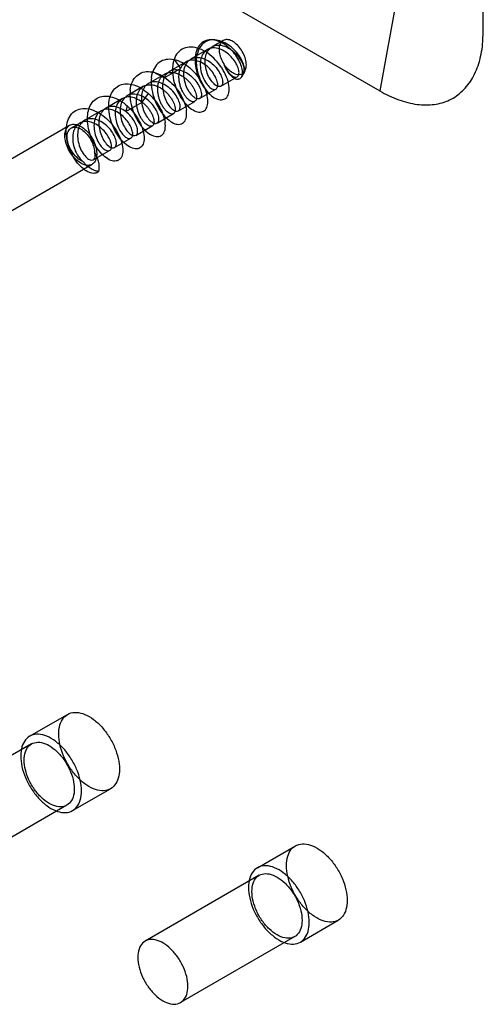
# Model space of a CAD drawing. Header units: millimetres. Extents: x 41 to 316, y 42 to 456.
# Tile 5 of 9: x 138 to 160, y 175 to 221. Entities that reach past the tile are written whole.
import ezdxf

# ---------------------------------------------------------------- set-up
doc = ezdxf.new("R2010")
doc.units = ezdxf.units.MM
doc.header["$LTSCALE"] = 32.346631
doc.layers.get('0').update_dxf_attribs({"linetype": 'CONTINUOUS'})

msp = doc.modelspace()

# ---------------------------------------------------------------- linework, layer by layer
at = {"color": 7}
for p, q in [((103.476, 247.391), (155.242, 217.505)), ((160.065, 220.284), (160.065, 240.692)), ((159.185, 239.283), (155.249, 217.501)), ((160.044, 219.798), (160.065, 220.284)), ((147.487, 219.882), (147.37, 219.88)), ((147.953, 219.854), (147.45, 219.563)), ((147.222, 219.431), (146.46, 218.992)), ((145.666, 218.963), (145.966, 218.549)), ((145.203, 218.109), (145.966, 218.549)), ((146.231, 218.859), (145.469, 218.419)), ((145.234, 218.286), (144.471, 217.846)), ((145.204, 218.109), (144.676, 218.391)), ((147.843, 217.716), (148.605, 218.156)), ((148.921, 218.341), (148.803, 218.146)), ((148.833, 218.287), (148.842, 218.292)), ((144.245, 217.715), (143.483, 217.275)), ((146.853, 217.145), (147.615, 217.585)), ((143.262, 217.144), (142.5, 216.704)), ((144.175, 216.979), (144.473, 217.38)), ((142.27, 216.571), (141.509, 216.132)), ((143.413, 216.538), (144.175, 216.978)), ((143.483, 216.808), (143.413, 216.538)), ((145.867, 216.573), (146.629, 217.013)), ((144.877, 216.002), (145.64, 216.442)), ((123.618, 205.979), (140.801, 215.9)), ((141.279, 215.999), (140.88, 215.768)), ((143.887, 215.43), (144.649, 215.87)), ((142.894, 214.86), (143.655, 215.3)), ((141.904, 214.289), (142.666, 214.728)), ((124.668, 204.161), (141.851, 214.081)), ((138.941, 187.427), (140.708, 188.447)), ((139.028, 187.073), (133.713, 184.004)), ((140.941, 183.963), (142.708, 184.983)), ((140.678, 184.215), (135.363, 181.146)), ((149.547, 181.303), (151.315, 182.324)), ((149.635, 180.949), (144.319, 177.881)), ((151.547, 177.839), (153.315, 178.86)), ((151.285, 178.092), (145.969, 175.023))]:
    msp.add_line(p, q, dxfattribs=at)
for points, knots in [([(148.848, 218.438), (148.839, 218.531), (148.786, 218.731), (148.644, 219.023), (148.437, 219.311), (148.177, 219.566), (147.879, 219.765), (147.557, 219.882), (147.233, 219.888), (146.947, 219.757), (146.747, 219.507), (146.683, 219.298), (146.664, 219.187)], [0, 0, 0, 0, 0.085435, 0.185925, 0.295663, 0.407443, 0.515948, 0.620542, 0.716163, 0.804397, 0.897456, 1, 1, 1, 1]), ([(148.947, 218.581), (148.934, 218.664), (148.877, 218.843), (148.731, 219.11), (148.521, 219.375), (148.259, 219.61), (147.963, 219.788), (147.649, 219.887), (147.336, 219.886), (147.053, 219.761), (146.844, 219.521), (146.77, 219.316), (146.746, 219.206)], [0, 0, 0, 0, 0.079734, 0.176138, 0.285968, 0.39876, 0.507341, 0.610336, 0.706972, 0.797436, 0.893372, 1, 1, 1, 1]), ([(148.817, 218.278), (148.871, 218.303), (148.972, 218.398), (149.04, 218.606), (149.031, 218.859), (148.951, 219.134), (148.814, 219.404), (148.629, 219.638), (148.418, 219.805), (148.202, 219.9), (147.988, 219.895), (147.83, 219.761), (147.756, 219.556), (147.759, 219.303), (147.836, 219.03), (147.924, 218.849), (147.978, 218.762)], [0, 0, 0, 0, 0.051423, 0.112778, 0.183897, 0.266749, 0.358373, 0.444047, 0.52217, 0.589187, 0.643884, 0.697318, 0.756454, 0.827158, 0.911924, 1, 1, 1, 1]), ([(155.242, 217.505), (155.525, 217.341), (156.089, 217.071), (156.953, 216.845), (157.77, 216.832), (158.509, 217.044), (159.131, 217.478), (159.607, 218.107), (159.923, 218.9), (160.02, 219.487), (160.045, 219.797)], [0, 0, 0, 0, 0.146947, 0.279477, 0.399056, 0.510208, 0.619562, 0.734287, 0.860065, 1, 1, 1, 1]), ([(145.204, 218.108), (145.239, 218.192), (145.34, 218.346), (145.577, 218.491), (145.865, 218.503), (146.165, 218.404), (146.45, 218.217), (146.685, 217.965), (146.851, 217.699), (146.937, 217.455), (146.949, 217.258), (146.852, 217.114), (146.671, 217.138), (146.511, 217.273), (146.341, 217.485), (146.205, 217.773), (146.128, 218.098), (146.114, 218.423), (146.191, 218.717), (146.358, 218.944), (146.604, 219.072), (146.89, 219.067), (147.179, 218.963), (147.452, 218.777), (147.678, 218.532), (147.841, 218.271), (147.926, 218.029), (147.939, 217.834), (147.846, 217.687), (147.667, 217.707), (147.508, 217.838), (147.338, 218.044), (147.2, 218.332), (147.119, 218.657), (147.103, 218.985), (147.178, 219.281), (147.343, 219.511), (147.589, 219.643), (147.879, 219.639), (148.17, 219.534), (148.447, 219.344), (148.673, 219.097), (148.837, 218.831), (148.919, 218.588), (148.927, 218.392), (148.857, 218.295), (148.817, 218.279)], [0, 0, 0, 0, 0.022952, 0.044936, 0.06734, 0.093274, 0.123297, 0.152266, 0.179749, 0.20156, 0.216979, 0.228188, 0.239777, 0.257185, 0.280735, 0.307527, 0.336862, 0.364316, 0.388855, 0.411846, 0.433394, 0.455881, 0.481837, 0.509846, 0.53829, 0.565267, 0.586834, 0.602416, 0.613608, 0.625035, 0.641951, 0.66512, 0.691974, 0.721513, 0.749163, 0.773883, 0.797061, 0.818414, 0.841493, 0.86803, 0.895452, 0.925115, 0.951934, 0.973592, 0.989116, 1, 1, 1, 1]), ([(148.22, 217.746), (148.201, 217.882), (148.119, 218.166), (147.907, 218.571), (147.611, 218.951), (147.255, 219.265), (146.867, 219.48), (146.474, 219.569), (146.106, 219.509), (145.816, 219.289), (145.705, 219.076), (145.666, 218.963)], [0, 0, 0, 0, 0.109996, 0.234836, 0.365168, 0.494702, 0.61363, 0.718407, 0.812717, 0.903329, 1, 1, 1, 1]), ([(147.978, 218.763), (148.015, 218.664), (148.102, 218.483), (148.272, 218.274), (148.435, 218.145), (148.613, 218.13), (148.701, 218.281), (148.688, 218.476), (148.598, 218.719), (148.435, 218.976), (148.212, 219.22), (147.936, 219.404), (147.643, 219.51), (147.35, 219.509), (147.106, 219.372), (146.945, 219.138), (146.876, 218.843), (146.891, 218.519), (146.973, 218.199), (147.109, 217.917), (147.277, 217.708), (147.438, 217.576), (147.62, 217.556), (147.712, 217.707), (147.698, 217.907), (147.605, 218.153), (147.439, 218.414), (147.208, 218.662), (146.925, 218.844), (146.625, 218.944), (146.336, 218.93), (146.1, 218.785), (146.001, 218.632), (145.966, 218.549)], [0, 0, 0, 0, 0.038556, 0.072617, 0.097301, 0.113548, 0.129704, 0.152829, 0.183858, 0.222995, 0.262995, 0.303741, 0.342373, 0.375268, 0.407044, 0.440174, 0.475827, 0.515452, 0.557355, 0.595424, 0.628721, 0.654125, 0.670725, 0.687081, 0.710244, 0.742464, 0.781741, 0.822159, 0.865076, 0.903095, 0.935555, 0.967127, 1, 1, 1, 1]), ([(147.23, 217.175), (147.211, 217.31), (147.129, 217.593), (146.917, 217.999), (146.622, 218.379), (146.266, 218.693), (145.879, 218.908), (145.487, 218.998), (145.12, 218.938), (144.828, 218.721), (144.716, 218.506), (144.676, 218.391)], [0, 0, 0, 0, 0.109481, 0.234355, 0.365847, 0.494175, 0.612956, 0.717938, 0.811434, 0.902022, 1, 1, 1, 1]), ([(145.666, 218.963), (145.663, 218.961), (145.66, 218.955), (145.656, 218.945), (145.653, 218.933), (145.651, 218.921), (145.649, 218.907), (145.645, 218.892), (145.641, 218.876), (145.636, 218.859), (145.631, 218.841), (145.626, 218.82), (145.621, 218.798), (145.617, 218.773), (145.612, 218.746), (145.608, 218.716), (145.605, 218.696), (145.604, 218.685)], [0, 0, 0, 0, 0.032754, 0.070829, 0.11203, 0.157025, 0.205882, 0.258717, 0.315506, 0.377065, 0.444179, 0.517709, 0.598135, 0.686032, 0.781938, 0.886533, 1, 1, 1, 1]), ([(146.664, 219.187), (146.641, 219.054), (146.634, 218.768), (146.722, 218.342), (146.887, 217.931), (147.114, 217.568), (147.304, 217.362), (147.407, 217.277)], [0, 0, 0, 0, 0.19063, 0.398386, 0.609167, 0.81133, 1, 1, 1, 1]), ([(147.407, 217.277), (147.309, 217.366), (147.128, 217.578), (146.915, 217.951), (146.765, 218.371), (146.698, 218.798), (146.717, 219.079), (146.746, 219.206)], [0, 0, 0, 0, 0.187296, 0.391872, 0.60636, 0.815344, 1, 1, 1, 1]), ([(143.624, 217.542), (143.64, 217.672), (143.7, 217.916), (143.905, 218.219), (144.213, 218.394), (144.576, 218.418), (144.954, 218.307), (145.324, 218.085), (145.661, 217.774), (145.941, 217.404), (146.143, 217.01), (146.222, 216.735), (146.24, 216.603)], [0, 0, 0, 0, 0.097688, 0.18435, 0.26608, 0.352009, 0.448474, 0.555913, 0.671301, 0.788733, 0.900828, 1, 1, 1, 1]), ([(144.175, 216.979), (144.22, 216.944), (144.307, 216.87), (144.423, 216.747), (144.523, 216.616), (144.606, 216.482), (144.67, 216.35), (144.712, 216.224), (144.733, 216.111), (144.733, 216.014), (144.712, 215.935), (144.67, 215.877), (144.606, 215.849), (144.53, 215.854), (144.449, 215.887), (144.363, 215.947), (144.276, 216.032), (144.19, 216.14), (144.109, 216.269), (144.039, 216.415), (143.981, 216.574), (143.939, 216.739), (143.916, 216.907), (143.913, 217.073), (143.931, 217.232), (143.971, 217.38), (144.033, 217.51), (144.116, 217.62), (144.218, 217.705), (144.338, 217.763), (144.47, 217.792), (144.612, 217.792), (144.759, 217.765), (144.906, 217.711), (145.05, 217.634), (145.188, 217.537), (145.316, 217.423), (145.431, 217.297), (145.53, 217.164), (145.609, 217.029), (145.669, 216.898), (145.707, 216.775), (145.724, 216.664), (145.72, 216.57), (145.696, 216.493), (145.649, 216.441), (145.582, 216.419), (145.506, 216.429), (145.424, 216.468), (145.337, 216.532), (145.248, 216.622), (145.163, 216.735), (145.085, 216.867), (145.017, 217.015), (144.963, 217.174), (144.924, 217.341), (144.904, 217.51), (144.905, 217.676), (144.926, 217.832), (144.97, 217.975), (145.035, 218.101), (145.122, 218.208), (145.228, 218.289), (145.351, 218.342), (145.485, 218.366), (145.626, 218.361), (145.772, 218.329), (145.919, 218.272), (146.063, 218.191), (146.2, 218.09), (146.326, 217.975), (146.437, 217.848), (146.532, 217.716), (146.609, 217.581), (146.666, 217.451), (146.701, 217.329), (146.715, 217.221), (146.708, 217.13), (146.681, 217.057), (146.632, 217.008), (146.563, 216.991), (146.487, 217.004), (146.404, 217.045), (146.317, 217.113), (146.23, 217.204), (146.15, 217.312), (146.083, 217.427), (146.029, 217.538), (145.987, 217.643), (145.956, 217.74), (145.933, 217.829), (145.917, 217.909), (145.906, 217.982), (145.899, 218.047), (145.896, 218.106), (145.894, 218.159), (145.895, 218.206), (145.898, 218.249), (145.901, 218.287), (145.906, 218.322), (145.911, 218.353), (145.916, 218.381), (145.921, 218.406), (145.926, 218.429), (145.932, 218.45), (145.937, 218.469), (145.943, 218.486), (145.948, 218.501), (145.953, 218.515), (145.956, 218.527), (145.96, 218.539), (145.964, 218.546), (145.966, 218.549)], [0, 0, 0, 0, 0.013741, 0.027359, 0.040628, 0.053352, 0.065247, 0.075948, 0.085174, 0.09288, 0.099171, 0.104476, 0.109541, 0.115261, 0.122181, 0.130514, 0.140293, 0.151401, 0.1637, 0.176853, 0.190475, 0.204218, 0.217863, 0.231195, 0.244092, 0.256304, 0.267815, 0.278657, 0.289139, 0.299562, 0.310334, 0.32161, 0.33355, 0.346089, 0.359216, 0.372753, 0.386604, 0.40037, 0.413782, 0.426378, 0.437972, 0.448319, 0.457315, 0.464831, 0.471006, 0.476195, 0.481278, 0.487096, 0.494268, 0.502931, 0.513116, 0.524516, 0.5369, 0.549962, 0.563579, 0.577399, 0.591203, 0.60449, 0.617144, 0.629043, 0.640352, 0.651166, 0.661768, 0.672271, 0.683021, 0.694219, 0.706147, 0.718796, 0.732171, 0.745849, 0.759625, 0.773157, 0.786332, 0.798829, 0.810389, 0.820557, 0.829264, 0.836478, 0.842409, 0.847529, 0.852653, 0.858639, 0.865935, 0.874697, 0.884976, 0.896185, 0.907015, 0.916964, 0.926012, 0.934176, 0.941503, 0.948061, 0.953928, 0.95918, 0.963887, 0.96811, 0.971905, 0.975321, 0.978401, 0.981182, 0.983696, 0.985973, 0.988037, 0.98991, 0.991621, 0.993189, 0.994632, 0.995946, 0.997104, 0.998132, 0.999066, 1, 1, 1, 1]), ([(145.604, 218.685), (145.587, 218.539), (145.592, 218.23), (145.698, 217.775), (145.882, 217.347), (146.122, 216.982), (146.392, 216.707), (146.665, 216.539), (146.933, 216.492), (147.155, 216.618), (147.251, 216.876), (147.245, 217.068), (147.23, 217.175)], [0, 0, 0, 0, 0.124095, 0.257007, 0.39017, 0.514115, 0.622796, 0.711591, 0.780651, 0.84023, 0.909509, 1, 1, 1, 1]), ([(147.977, 218.762), (148.009, 218.669), (148.089, 218.491), (148.246, 218.266), (148.422, 218.11), (148.597, 218.031), (148.767, 218.072), (148.856, 218.237), (148.856, 218.364), (148.848, 218.438)], [0, 0, 0, 0, 0.194967, 0.385661, 0.538558, 0.657301, 0.751562, 0.852799, 1, 1, 1, 1]), ([(148.817, 218.278), (148.756, 218.252), (148.602, 218.241), (148.377, 218.335), (148.158, 218.513), (148.034, 218.673), (147.978, 218.762)], [0, 0, 0, 0, 0.191243, 0.420514, 0.694144, 1, 1, 1, 1]), ([(148.947, 218.581), (148.955, 218.529), (148.96, 218.437), (148.92, 218.312), (148.848, 218.28), (148.817, 218.279)], [0, 0, 0, 0, 0.428186, 0.746993, 1, 1, 1, 1]), ([(145.204, 218.109), (145.165, 218.014), (145.12, 217.801), (145.142, 217.472), (145.233, 217.154), (145.374, 216.877), (145.542, 216.676), (145.706, 216.553), (145.888, 216.552), (145.964, 216.717), (145.937, 216.918), (145.843, 217.167), (145.668, 217.429), (145.431, 217.668), (145.151, 217.846), (144.857, 217.936), (144.572, 217.914), (144.336, 217.767), (144.187, 217.519), (144.13, 217.213), (144.155, 216.882), (144.251, 216.562), (144.395, 216.288), (144.564, 216.093), (144.727, 215.977), (144.904, 215.987), (144.975, 216.153), (144.945, 216.359), (144.844, 216.612), (144.665, 216.874), (144.425, 217.109), (144.145, 217.282), (143.85, 217.366), (143.564, 217.337), (143.331, 217.18), (143.19, 216.926), (143.139, 216.617), (143.17, 216.287), (143.269, 215.971), (143.416, 215.701), (143.585, 215.511), (143.751, 215.4), (143.926, 215.424), (143.984, 215.597), (143.95, 215.804), (143.845, 216.056), (143.664, 216.315), (143.503, 216.469), (143.413, 216.538)], [0, 0, 0, 0, 0.024682, 0.051574, 0.079037, 0.104343, 0.126056, 0.142038, 0.15297, 0.164128, 0.180204, 0.201784, 0.227836, 0.255762, 0.282708, 0.307161, 0.328948, 0.349713, 0.371819, 0.396804, 0.423942, 0.451443, 0.476926, 0.498103, 0.513561, 0.524144, 0.535351, 0.55193, 0.574202, 0.600405, 0.628139, 0.654824, 0.67916, 0.7011, 0.722071, 0.744417, 0.76952, 0.796654, 0.823848, 0.849092, 0.870175, 0.88529, 0.8957, 0.907249, 0.924028, 0.94654, 0.972518, 1, 1, 1, 1]), ([(144.614, 218.114), (144.597, 217.969), (144.602, 217.664), (144.705, 217.211), (144.889, 216.781), (145.131, 216.412), (145.403, 216.134), (145.678, 215.966), (145.948, 215.921), (146.169, 216.052), (146.261, 216.309), (146.255, 216.499), (146.24, 216.603)], [0, 0, 0, 0, 0.122048, 0.254489, 0.388358, 0.513713, 0.623404, 0.712576, 0.781801, 0.841996, 0.911415, 1, 1, 1, 1]), ([(144.614, 218.113), (144.618, 218.146), (144.628, 218.209), (144.648, 218.302), (144.666, 218.362), (144.676, 218.391)], [0, 0, 0, 0, 0.343121, 0.676472, 1, 1, 1, 1]), ([(142.634, 216.97), (142.648, 217.089), (142.701, 217.314), (142.876, 217.601), (143.137, 217.788), (143.458, 217.851), (143.805, 217.794), (144.154, 217.633), (144.369, 217.472), (144.473, 217.38)], [0, 0, 0, 0, 0.147447, 0.279814, 0.404073, 0.531031, 0.671943, 0.82913, 1, 1, 1, 1]), ([(143.624, 217.542), (143.607, 217.397), (143.612, 217.092), (143.715, 216.642), (143.896, 216.216), (144.135, 215.848), (144.406, 215.568), (144.682, 215.397), (144.953, 215.349), (145.175, 215.476), (145.271, 215.734), (145.265, 215.925), (145.25, 216.032)], [0, 0, 0, 0, 0.123153, 0.253777, 0.38552, 0.510776, 0.620938, 0.711084, 0.780674, 0.840488, 0.909721, 1, 1, 1, 1]), ([(147.407, 217.277), (147.492, 217.21), (147.656, 217.109), (147.927, 217.064), (148.148, 217.194), (148.24, 217.451), (148.235, 217.642), (148.22, 217.746)], [0, 0, 0, 0, 0.240039, 0.422112, 0.580585, 0.765379, 1, 1, 1, 1]), ([(144.175, 216.978), (144.087, 217.044), (143.904, 217.152), (143.612, 217.237), (143.328, 217.2), (143.097, 217.036), (142.952, 216.771), (142.913, 216.444), (142.954, 216.107), (143.062, 215.793), (143.215, 215.536), (143.381, 215.362), (143.549, 215.26), (143.714, 215.316), (143.756, 215.498), (143.709, 215.718), (143.585, 215.973), (143.397, 216.229), (143.151, 216.446), (142.871, 216.598), (142.58, 216.668), (142.305, 216.613), (142.089, 216.442), (141.958, 216.18), (141.924, 215.865), (141.965, 215.534), (142.071, 215.225), (142.222, 214.968), (142.388, 214.794), (142.552, 214.692), (142.716, 214.736), (142.767, 214.912), (142.725, 215.128), (142.606, 215.383), (142.42, 215.644), (142.172, 215.867), (141.891, 216.023), (141.597, 216.097), (141.318, 216.043), (141.099, 215.871), (140.966, 215.605), (140.934, 215.285), (140.978, 214.95), (141.088, 214.639), (141.241, 214.386), (141.37, 214.251), (141.437, 214.203)], [0, 0, 0, 0, 0.026993, 0.051854, 0.073419, 0.094856, 0.119126, 0.145334, 0.174455, 0.202026, 0.226503, 0.247055, 0.261411, 0.271706, 0.284312, 0.30252, 0.327113, 0.353198, 0.380218, 0.406999, 0.430955, 0.452212, 0.473569, 0.496435, 0.522221, 0.550398, 0.577695, 0.602219, 0.622738, 0.637055, 0.647052, 0.659379, 0.67714, 0.701062, 0.727867, 0.755276, 0.782406, 0.806358, 0.828127, 0.849805, 0.872308, 0.899443, 0.927522, 0.954907, 0.979778, 1, 1, 1, 1]), ([(141.644, 216.399), (141.658, 216.518), (141.711, 216.742), (141.886, 217.029), (142.148, 217.216), (142.469, 217.279), (142.816, 217.223), (143.165, 217.061), (143.38, 216.9), (143.483, 216.808)], [0, 0, 0, 0, 0.147056, 0.280188, 0.404116, 0.531447, 0.671974, 0.829862, 1, 1, 1, 1]), ([(144.473, 217.38), (144.578, 217.286), (144.772, 217.08), (145.005, 216.738), (145.17, 216.386), (145.234, 216.146), (145.25, 216.032)], [0, 0, 0, 0, 0.266963, 0.532683, 0.781129, 1, 1, 1, 1]), ([(140.654, 215.827), (140.67, 215.957), (140.73, 216.201), (140.935, 216.504), (141.243, 216.679), (141.608, 216.703), (141.989, 216.59), (142.362, 216.365), (142.699, 216.049), (142.978, 215.679), (143.175, 215.289), (143.252, 215.018), (143.27, 214.888)], [0, 0, 0, 0, 0.097809, 0.183988, 0.266198, 0.352357, 0.44961, 0.558577, 0.674964, 0.791914, 0.90259, 1, 1, 1, 1]), ([(143.413, 216.538), (143.325, 216.605), (143.144, 216.712), (142.855, 216.795), (142.574, 216.764), (142.348, 216.607), (142.201, 216.361), (142.152, 216.058), (142.18, 215.737), (142.269, 215.423), (142.413, 215.152), (142.581, 214.957), (142.744, 214.834), (142.918, 214.845), (142.993, 215.002), (142.969, 215.201), (142.874, 215.446), (142.705, 215.705), (142.473, 215.943), (142.198, 216.119), (141.909, 216.217), (141.623, 216.205), (141.387, 216.065), (141.229, 215.835), (141.165, 215.538), (141.181, 215.21), (141.265, 214.882), (141.411, 214.6), (141.578, 214.398), (141.736, 214.274), (141.899, 214.262), (141.986, 214.374), (141.994, 214.513), (141.976, 214.609), (141.961, 214.659)], [0, 0, 0, 0, 0.03986, 0.075801, 0.107108, 0.138981, 0.172138, 0.208107, 0.248455, 0.288395, 0.326036, 0.358528, 0.381822, 0.397456, 0.414124, 0.437348, 0.469602, 0.508539, 0.548943, 0.58926, 0.625876, 0.658387, 0.689643, 0.721788, 0.757039, 0.797685, 0.8402, 0.879134, 0.911624, 0.934976, 0.950705, 0.964602, 0.981024, 1, 1, 1, 1]), ([(144.26, 215.46), (144.275, 215.355), (144.281, 215.165), (144.188, 214.908), (143.968, 214.778), (143.7, 214.823), (143.426, 214.988), (143.154, 215.265), (142.912, 215.633), (142.727, 216.063), (142.623, 216.517), (142.617, 216.825), (142.634, 216.97)], [0, 0, 0, 0, 0.089268, 0.158327, 0.218262, 0.286968, 0.375366, 0.484752, 0.610151, 0.74384, 0.876626, 1, 1, 1, 1]), ([(143.483, 216.808), (143.589, 216.714), (143.782, 216.508), (144.014, 216.167), (144.18, 215.816), (144.244, 215.575), (144.26, 215.46)], [0, 0, 0, 0, 0.267889, 0.532046, 0.779624, 1, 1, 1, 1]), ([(143.27, 214.888), (143.285, 214.782), (143.291, 214.589), (143.193, 214.33), (142.967, 214.205), (142.696, 214.257), (142.42, 214.43), (142.149, 214.713), (141.911, 215.082), (141.731, 215.51), (141.632, 215.956), (141.627, 216.257), (141.644, 216.399)], [0, 0, 0, 0, 0.090747, 0.160491, 0.220517, 0.290892, 0.381244, 0.491835, 0.617585, 0.749311, 0.879859, 1, 1, 1, 1]), ([(141.326, 214.133), (141.232, 214.187), (141.054, 214.332), (140.838, 214.605), (140.675, 214.92), (140.584, 215.244), (140.576, 215.542), (140.656, 215.79), (140.841, 215.946), (141.09, 215.959), (141.247, 215.893), (141.326, 215.848)], [0, 0, 0, 0, 0.122879, 0.257999, 0.394372, 0.524115, 0.637201, 0.730342, 0.810576, 0.896245, 1, 1, 1, 1]), ([(142.155, 213.748), (142.105, 213.7), (141.954, 213.634), (141.691, 213.692), (141.421, 213.867), (141.155, 214.147), (140.92, 214.513), (140.742, 214.936), (140.642, 215.382), (140.637, 215.684), (140.654, 215.827)], [0, 0, 0, 0, 0.069927, 0.153434, 0.261123, 0.39232, 0.540993, 0.698268, 0.853845, 1, 1, 1, 1]), ([(141.437, 214.203), (141.36, 214.233), (141.203, 214.329), (141.002, 214.529), (140.838, 214.779), (140.728, 215.055), (140.679, 215.324), (140.703, 215.563), (140.812, 215.742), (140.996, 215.828), (141.216, 215.793), (141.431, 215.664), (141.636, 215.468), (141.805, 215.219), (141.918, 214.945), (141.956, 214.752), (141.961, 214.659)], [0, 0, 0, 0, 0.068165, 0.148267, 0.23039, 0.312222, 0.389895, 0.452941, 0.505104, 0.554118, 0.609603, 0.679888, 0.757725, 0.840268, 0.924366, 1, 1, 1, 1]), ([(141.326, 215.848), (141.417, 215.795), (141.591, 215.655), (141.805, 215.39), (141.967, 215.083), (142.062, 214.765), (142.074, 214.551), (142.062, 214.453)], [0, 0, 0, 0, 0.191118, 0.401195, 0.615872, 0.819751, 1, 1, 1, 1]), ([(142.062, 214.453), (142.054, 214.386), (142.023, 214.264), (141.918, 214.113), (141.761, 214.03), (141.643, 214.029), (141.585, 214.037)], [0, 0, 0, 0, 0.280982, 0.522703, 0.751278, 1, 1, 1, 1]), ([(142.062, 214.453), (142.052, 214.477), (142.032, 214.524), (141.999, 214.593), (141.974, 214.637), (141.961, 214.659)], [0, 0, 0, 0, 0.335125, 0.6675, 1, 1, 1, 1]), ([(142.062, 214.453), (142.092, 214.377), (142.14, 214.222), (142.174, 213.984), (142.167, 213.824), (142.155, 213.748)], [0, 0, 0, 0, 0.339463, 0.67731, 1, 1, 1, 1]), ([(141.585, 214.037), (141.556, 214.042), (141.498, 214.055), (141.411, 214.088), (141.354, 214.117), (141.326, 214.133)], [0, 0, 0, 0, 0.311177, 0.644351, 1, 1, 1, 1]), ([(141.437, 214.203), (141.452, 214.183), (141.483, 214.144), (141.533, 214.089), (141.567, 214.054), (141.585, 214.037)], [0, 0, 0, 0, 0.340026, 0.672886, 1, 1, 1, 1]), ([(142.155, 213.748), (142.087, 213.755), (141.948, 213.791), (141.755, 213.892), (141.64, 213.985), (141.585, 214.037)], [0, 0, 0, 0, 0.317475, 0.651743, 1, 1, 1, 1]), ([(140.294, 187.532), (140.294, 187.675), (140.324, 187.943), (140.489, 188.293), (140.775, 188.514), (141.142, 188.564), (141.537, 188.457), (141.936, 188.217), (142.316, 187.863), (142.649, 187.421), (142.909, 186.924), (143.078, 186.412), (143.123, 186.064), (143.123, 185.899)], [0, 0, 0, 0, 0.085691, 0.158611, 0.224315, 0.292576, 0.371547, 0.463996, 0.568193, 0.679701, 0.792734, 0.901254, 1, 1, 1, 1]), ([(141.355, 184.878), (141.355, 185.044), (141.31, 185.391), (141.142, 185.904), (140.881, 186.4), (140.548, 186.842), (140.168, 187.197), (139.769, 187.437), (139.374, 187.543), (139.007, 187.493), (138.721, 187.272), (138.556, 186.923), (138.527, 186.655), (138.527, 186.511)], [0, 0, 0, 0, 0.098746, 0.207266, 0.320299, 0.431807, 0.536004, 0.628453, 0.707424, 0.775685, 0.841389, 0.914309, 1, 1, 1, 1]), ([(143.123, 185.899), (143.123, 185.755), (143.093, 185.487), (142.928, 185.138), (142.642, 184.917), (142.275, 184.867), (141.88, 184.973), (141.481, 185.213), (141.101, 185.568), (140.768, 186.01), (140.507, 186.506), (140.339, 187.019), (140.294, 187.366), (140.294, 187.532)], [0, 0, 0, 0, 0.085691, 0.158611, 0.224315, 0.292576, 0.371547, 0.463996, 0.568193, 0.679701, 0.792734, 0.901254, 1, 1, 1, 1]), ([(138.686, 186.318), (138.686, 186.447), (138.715, 186.687), (138.881, 186.994), (139.17, 187.161), (139.519, 187.151), (139.882, 186.996), (140.236, 186.718), (140.555, 186.342), (140.808, 185.902), (140.975, 185.439), (141.02, 185.121), (141.02, 184.97)], [0, 0, 0, 0, 0.093509, 0.171985, 0.243894, 0.322369, 0.415877, 0.525145, 0.645664, 0.770212, 0.890732, 1, 1, 1, 1]), ([(138.527, 186.511), (138.527, 186.346), (138.571, 185.998), (138.74, 185.486), (139, 184.989), (139.333, 184.547), (139.713, 184.193), (140.113, 183.953), (140.507, 183.846), (140.874, 183.896), (141.161, 184.118), (141.325, 184.467), (141.355, 184.735), (141.355, 184.878)], [0, 0, 0, 0, 0.098746, 0.207266, 0.320299, 0.431807, 0.536004, 0.628453, 0.707424, 0.775685, 0.841389, 0.914309, 1, 1, 1, 1]), ([(141.02, 184.97), (141.02, 184.841), (140.991, 184.601), (140.825, 184.294), (140.536, 184.127), (140.187, 184.137), (139.824, 184.292), (139.47, 184.57), (139.152, 184.946), (138.898, 185.386), (138.731, 185.849), (138.686, 186.167), (138.686, 186.318)], [0, 0, 0, 0, 0.093509, 0.171985, 0.243894, 0.322369, 0.415877, 0.525145, 0.645664, 0.770212, 0.890732, 1, 1, 1, 1]), ([(150.901, 181.408), (150.901, 181.552), (150.93, 181.82), (151.095, 182.169), (151.382, 182.39), (151.748, 182.44), (152.143, 182.334), (152.543, 182.094), (152.923, 181.739), (153.256, 181.297), (153.516, 180.801), (153.685, 180.288), (153.729, 179.941), (153.729, 179.775)], [0, 0, 0, 0, 0.085691, 0.158611, 0.224315, 0.292576, 0.371547, 0.463996, 0.568193, 0.679701, 0.792734, 0.901254, 1, 1, 1, 1]), ([(151.962, 178.755), (151.962, 178.92), (151.917, 179.268), (151.748, 179.78), (151.488, 180.277), (151.155, 180.719), (150.775, 181.073), (150.375, 181.313), (149.981, 181.42), (149.614, 181.369), (149.327, 181.148), (149.163, 180.799), (149.133, 180.531), (149.133, 180.388)], [0, 0, 0, 0, 0.098746, 0.207266, 0.320299, 0.431807, 0.536004, 0.628453, 0.707424, 0.775685, 0.841389, 0.914309, 1, 1, 1, 1]), ([(153.729, 179.775), (153.729, 179.632), (153.7, 179.364), (153.535, 179.015), (153.249, 178.793), (152.882, 178.743), (152.487, 178.85), (152.087, 179.09), (151.708, 179.444), (151.375, 179.886), (151.114, 180.383), (150.946, 180.895), (150.901, 181.243), (150.901, 181.408)], [0, 0, 0, 0, 0.085691, 0.158611, 0.224315, 0.292576, 0.371547, 0.463996, 0.568193, 0.679701, 0.792734, 0.901254, 1, 1, 1, 1]), ([(149.293, 180.194), (149.293, 180.323), (149.321, 180.563), (149.488, 180.871), (149.776, 181.038), (150.126, 181.028), (150.488, 180.872), (150.843, 180.594), (151.161, 180.219), (151.415, 179.779), (151.581, 179.316), (151.626, 178.998), (151.626, 178.847)], [0, 0, 0, 0, 0.093509, 0.171985, 0.243894, 0.322369, 0.415877, 0.525145, 0.645664, 0.770212, 0.890732, 1, 1, 1, 1]), ([(149.133, 180.388), (149.133, 180.222), (149.178, 179.874), (149.346, 179.362), (149.607, 178.866), (149.94, 178.423), (150.32, 178.069), (150.719, 177.829), (151.114, 177.722), (151.481, 177.773), (151.767, 177.994), (151.932, 178.343), (151.962, 178.611), (151.962, 178.755)], [0, 0, 0, 0, 0.098746, 0.207266, 0.320299, 0.431807, 0.536004, 0.628453, 0.707424, 0.775685, 0.841389, 0.914309, 1, 1, 1, 1]), ([(151.626, 178.847), (151.626, 178.718), (151.598, 178.478), (151.432, 178.17), (151.143, 178.003), (150.793, 178.013), (150.431, 178.169), (150.076, 178.447), (149.758, 178.822), (149.504, 179.262), (149.338, 179.725), (149.293, 180.043), (149.293, 180.194)], [0, 0, 0, 0, 0.093509, 0.171985, 0.243894, 0.322369, 0.415877, 0.525145, 0.645664, 0.770212, 0.890732, 1, 1, 1, 1]), ([(146.311, 175.778), (146.311, 175.929), (146.266, 176.247), (146.1, 176.71), (145.846, 177.15), (145.527, 177.526), (145.173, 177.803), (144.81, 177.959), (144.461, 177.969), (144.172, 177.802), (144.006, 177.494), (143.978, 177.254), (143.978, 177.125)], [0, 0, 0, 0, 0.109268, 0.229788, 0.354336, 0.474855, 0.584123, 0.677631, 0.756106, 0.828015, 0.906491, 1, 1, 1, 1]), ([(143.978, 177.125), (143.978, 176.974), (144.023, 176.656), (144.189, 176.193), (144.443, 175.753), (144.761, 175.378), (145.116, 175.1), (145.478, 174.944), (145.828, 174.935), (146.116, 175.101), (146.283, 175.409), (146.311, 175.649), (146.311, 175.778)], [0, 0, 0, 0, 0.109268, 0.229788, 0.354336, 0.474855, 0.584123, 0.677631, 0.756106, 0.828015, 0.906491, 1, 1, 1, 1])]:
    msp.add_open_spline(points, degree=3, knots=knots, dxfattribs=at)

doc.saveas('drawing.dxf')
